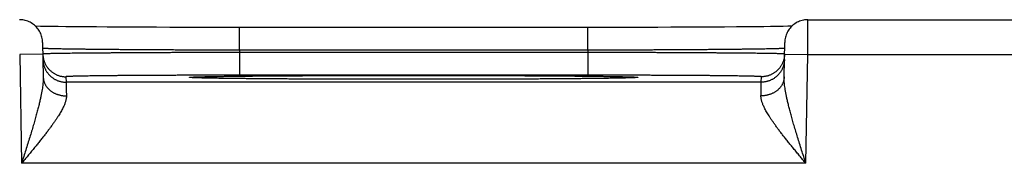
# Model space of a CAD drawing. Header units: inches. Extents: x 0 to 34, y 0 to 22.
# Tile 79 of 105: x 17.29 to 18.141, y 18.853 to 18.977. Entities that reach past the tile are written whole.
import ezdxf

# ---------------------------------------------------------------- set-up
doc = ezdxf.new("R2010")
doc.units = ezdxf.units.IN
doc.header["$LTSCALE"] = 1.87
doc.header["$MEASUREMENT"] = 0
doc.layers.get('0').update_dxf_attribs({"linetype": 'CONTINUOUS'})

msp = doc.modelspace()

# ---------------------------------------------------------------- linework, layer by layer
at = {"color": 7, "linetype": 'CONTINUOUS'}
for p, q in [((17.97097, 18.97675), (18.22, 18.97675)), ((17.31321, 18.97094), (17.30822, 18.97102)), ((17.31777, 18.97087), (17.31321, 18.97094)), ((17.32327, 18.97079), (17.31777, 18.97087)), ((17.33003, 18.97071), (17.32327, 18.97079)), ((17.33832, 18.97063), (17.33003, 18.97071)), ((17.3484, 18.97053), (17.33832, 18.97063)), ((17.35646, 18.97047), (17.3484, 18.97053)), ((17.36567, 18.97041), (17.35646, 18.97047)), ((17.37572, 18.97034), (17.36567, 18.97041)), ((17.3862, 18.97029), (17.37572, 18.97034)), ((17.39708, 18.97024), (17.3862, 18.97029)), ((17.4083, 18.97019), (17.39708, 18.97024)), ((17.41984, 18.97016), (17.4083, 18.97019)), ((17.43163, 18.97013), (17.41984, 18.97016)), ((17.44362, 18.9701), (17.43163, 18.97013)), ((17.45577, 18.97008), (17.44362, 18.9701)), ((17.46802, 18.97007), (17.45577, 18.97008)), ((17.48008, 18.97007), (17.46802, 18.97007)), ((17.48008, 18.95042), (17.48008, 18.97007)), ((17.79297, 18.97007), (17.48008, 18.97007)), ((17.78088, 18.95042), (17.78088, 18.97007)), ((17.80523, 18.97008), (17.79297, 18.97007)), ((17.81739, 18.9701), (17.80523, 18.97008)), ((17.82935, 18.97013), (17.81739, 18.9701)), ((17.84122, 18.97016), (17.82935, 18.97013)), ((17.85273, 18.97019), (17.84122, 18.97016)), ((17.86745, 18.97025), (17.85273, 18.97019)), ((17.87946, 18.97031), (17.86745, 18.97025)), ((17.88976, 18.97037), (17.87946, 18.97031)), ((17.89882, 18.97043), (17.88976, 18.97037)), ((17.90935, 18.97051), (17.89882, 18.97043)), ((17.91836, 18.97058), (17.90935, 18.97051)), ((17.92612, 18.97066), (17.91836, 18.97058)), ((17.93282, 18.97073), (17.92612, 18.97066)), ((17.93863, 18.97081), (17.93282, 18.97073)), ((17.94474, 18.97089), (17.93863, 18.97081)), ((17.94966, 18.97097), (17.94474, 18.97089)), ((17.95369, 18.97104), (17.94966, 18.97097)), ((17.95706, 18.97111), (17.95369, 18.97104)), ((17.30999, 18.9571), (17.31051, 18.92734)), ((17.95046, 18.92734), (17.95097, 18.9571)), ((17.78088, 18.95042), (17.48009, 18.95042)), ((17.48012, 18.94849), (17.48012, 18.92884)), ((17.78085, 18.94849), (17.48012, 18.94849)), ((17.78085, 18.94849), (17.78085, 18.92884)), ((17.31017, 18.9471), (17.29017, 18.94675)), ((17.29017, 18.94675), (17.29181, 18.85286)), ((17.9508, 18.9471), (17.9708, 18.94675)), ((17.96916, 18.85286), (17.9708, 18.94675)), ((17.9708, 18.94675), (18.22017, 18.94675)), ((17.33016, 18.92753), (17.33025, 18.92285)), ((17.93072, 18.92285), (17.33025, 18.92285)), ((17.43904, 18.92677), (17.43901, 18.92677)), ((17.43936, 18.92675), (17.4392, 18.92676)), ((17.43958, 18.92673), (17.43936, 18.92675)), ((17.43985, 18.92672), (17.43958, 18.92673)), ((17.44019, 18.9267), (17.43985, 18.92672)), ((17.44083, 18.92667), (17.44019, 18.9267)), ((17.44163, 18.92663), (17.44083, 18.92667)), ((17.4426, 18.92659), (17.44163, 18.92663)), ((17.4442, 18.92654), (17.4426, 18.92659)), ((17.44623, 18.92648), (17.4442, 18.92654)), ((17.44877, 18.92641), (17.44623, 18.92648)), ((17.45191, 18.92634), (17.44877, 18.92641)), ((17.45575, 18.92627), (17.45191, 18.92634)), ((17.46055, 18.92619), (17.45575, 18.92627)), ((17.46656, 18.9261), (17.46055, 18.92619)), ((17.47199, 18.92603), (17.46656, 18.9261)), ((17.47828, 18.92595), (17.47199, 18.92603)), ((17.48565, 18.92587), (17.47828, 18.92595)), ((17.78085, 18.92884), (17.48012, 18.92884)), ((17.4945, 18.92579), (17.48565, 18.92587)), ((17.50558, 18.9257), (17.4945, 18.92579)), ((17.51447, 18.92564), (17.50558, 18.9257)), ((17.52456, 18.92558), (17.51447, 18.92564)), ((17.53525, 18.92552), (17.52456, 18.92558)), ((17.54628, 18.92547), (17.53525, 18.92552)), ((17.55769, 18.92543), (17.54628, 18.92547)), ((17.5694, 18.92539), (17.55769, 18.92543)), ((17.58136, 18.92536), (17.5694, 18.92539)), ((17.59352, 18.92534), (17.58136, 18.92536)), ((17.60583, 18.92532), (17.59352, 18.92534)), ((17.61825, 18.92531), (17.60583, 18.92532)), ((17.63048, 18.92531), (17.61825, 18.92531)), ((17.64274, 18.92531), (17.63048, 18.92531)), ((17.65517, 18.92532), (17.64274, 18.92531)), ((17.6675, 18.92534), (17.65517, 18.92532)), ((17.67967, 18.92536), (17.6675, 18.92534)), ((17.69163, 18.92539), (17.67967, 18.92536)), ((17.70334, 18.92543), (17.69163, 18.92539)), ((17.71475, 18.92547), (17.70334, 18.92543)), ((17.72578, 18.92552), (17.71475, 18.92547)), ((17.73657, 18.92558), (17.72578, 18.92552)), ((17.7465, 18.92564), (17.73657, 18.92558)), ((17.75489, 18.9257), (17.7465, 18.92564)), ((17.76511, 18.92578), (17.75489, 18.9257)), ((17.77351, 18.92586), (17.76511, 18.92578)), ((17.78061, 18.92593), (17.77351, 18.92586)), ((17.78858, 18.92602), (17.78061, 18.92593)), ((17.79518, 18.92611), (17.78858, 18.92602)), ((17.80063, 18.92619), (17.79518, 18.92611)), ((17.80511, 18.92627), (17.80063, 18.92619)), ((17.80791, 18.92632), (17.80511, 18.92627)), ((17.81102, 18.92639), (17.80791, 18.92632)), ((17.81409, 18.92646), (17.81102, 18.92639)), ((17.81632, 18.92653), (17.81409, 18.92646)), ((17.81802, 18.92658), (17.81632, 18.92653)), ((17.81913, 18.92662), (17.81802, 18.92658)), ((17.82005, 18.92666), (17.81913, 18.92662)), ((17.82063, 18.92669), (17.82005, 18.92666)), ((17.8211, 18.92672), (17.82063, 18.92669)), ((17.82136, 18.92673), (17.8211, 18.92672)), ((17.82158, 18.92675), (17.82136, 18.92673)), ((17.82175, 18.92676), (17.82158, 18.92675)), ((17.82187, 18.92677), (17.82175, 18.92676)), ((17.82194, 18.92677), (17.82187, 18.92677)), ((17.82196, 18.92677), (17.82194, 18.92677)), ((17.82196, 18.92677), (17.82196, 18.92677)), ((17.93072, 18.92285), (17.9308, 18.92753)), ((17.96916, 18.85286), (17.29181, 18.85286))]:
    msp.add_line(p, q, dxfattribs=at)
for points in [[(17.30999, 18.9571), (17.30994, 18.95823), (17.30983, 18.95935), (17.30965, 18.96047), (17.30941, 18.96157), (17.3091, 18.96266), (17.30874, 18.96373), (17.30832, 18.96477), (17.30784, 18.96579), (17.3073, 18.96679), (17.3067, 18.96775), (17.30605, 18.96867), (17.30536, 18.96956), (17.30461, 18.97041), (17.30381, 18.97121), (17.30298, 18.97197), (17.3021, 18.97267), (17.30118, 18.97333), (17.30022, 18.97394), (17.29924, 18.97449), (17.29822, 18.97498), (17.29718, 18.97541), (17.29612, 18.97579), (17.29503, 18.97611), (17.29393, 18.97636), (17.29282, 18.97655), (17.29169, 18.97668), (17.29057, 18.97674), (17.29, 18.97675)], [(17.97097, 18.97675), (17.9704, 18.97674), (17.96927, 18.97668), (17.96815, 18.97655), (17.96704, 18.97636), (17.96594, 18.97611), (17.96485, 18.97579), (17.96379, 18.97541), (17.96275, 18.97498), (17.96173, 18.97449), (17.96074, 18.97394), (17.95979, 18.97333), (17.95887, 18.97267), (17.95799, 18.97197), (17.95715, 18.97121), (17.95636, 18.97041), (17.95561, 18.96956), (17.95491, 18.96867), (17.95427, 18.96775), (17.95367, 18.96679), (17.95313, 18.96579), (17.95265, 18.96477), (17.95223, 18.96373), (17.95186, 18.96266), (17.95156, 18.96157), (17.95132, 18.96047), (17.95114, 18.95935), (17.95103, 18.95823), (17.95097, 18.9571)], [(17.30822, 18.97102), (17.3042, 18.97111), (17.30391, 18.97111)], [(17.4392, 18.92676), (17.43908, 18.92677), (17.43904, 18.92677)]]:
    msp.add_lwpolyline(points, dxfattribs=at)
for points, knots in [([(17.9708, 18.94675), (17.9708, 18.94726), (17.97081, 18.94827), (17.97081, 18.9498), (17.97082, 18.95131), (17.97083, 18.95281), (17.97084, 18.9543), (17.97085, 18.95577), (17.97086, 18.95721), (17.97087, 18.95863), (17.97087, 18.96001), (17.97088, 18.96137), (17.97089, 18.96268), (17.9709, 18.96395), (17.9709, 18.96518), (17.97091, 18.96636), (17.97092, 18.96749), (17.97092, 18.96856), (17.97093, 18.96958), (17.97094, 18.97054), (17.97094, 18.97144), (17.97095, 18.97227), (17.97095, 18.97304), (17.97095, 18.97374), (17.97096, 18.97437), (17.97096, 18.97493), (17.97096, 18.97541), (17.97097, 18.97582), (17.97097, 18.97616), (17.97097, 18.9764), (17.97097, 18.97662), (17.97097, 18.97666), (17.97097, 18.97675), (17.97097, 18.97675)], [0, 0, 0, 0, 0.050879, 0.101655, 0.152189, 0.202342, 0.251975, 0.300953, 0.349146, 0.396429, 0.44268, 0.487778, 0.53161, 0.574064, 0.615034, 0.654415, 0.6921, 0.727988, 0.761984, 0.794003, 0.823964, 0.851786, 0.877396, 0.900728, 0.921721, 0.940321, 0.956479, 0.970154, 0.981309, 0.989917, 0.995954, 0.999404, 1, 1, 1, 1]), ([(17.48009, 18.95042), (17.47819, 18.95042), (17.47441, 18.95043), (17.46874, 18.95045), (17.46308, 18.95046), (17.45744, 18.95048), (17.45182, 18.9505), (17.44624, 18.95051), (17.44069, 18.95054), (17.43519, 18.95056), (17.42974, 18.95058), (17.42434, 18.95061), (17.41901, 18.95063), (17.41374, 18.95066), (17.40855, 18.95069), (17.40343, 18.95072), (17.39841, 18.95075), (17.39347, 18.95078), (17.38864, 18.95081), (17.3839, 18.95085), (17.37927, 18.95088), (17.37476, 18.95092), (17.37036, 18.95095), (17.36609, 18.95099), (17.36194, 18.95103), (17.35793, 18.95107), (17.35405, 18.95111), (17.35031, 18.95115), (17.34672, 18.95119), (17.34328, 18.95123), (17.33999, 18.95127), (17.33685, 18.95132), (17.33387, 18.95136), (17.33106, 18.9514), (17.32842, 18.95145), (17.32594, 18.95149), (17.32363, 18.95154), (17.3215, 18.95158), (17.31955, 18.95163), (17.31778, 18.95167), (17.31619, 18.95172), (17.31478, 18.95176), (17.31355, 18.95181), (17.31252, 18.95185), (17.31166, 18.95189), (17.31101, 18.95194), (17.3105, 18.95197), (17.3103, 18.95202), (17.31018, 18.95203)], [0, 0, 0, 0, 0.033435, 0.066827, 0.100144, 0.13335, 0.166408, 0.199283, 0.231936, 0.264329, 0.296426, 0.328192, 0.359594, 0.390598, 0.421165, 0.451259, 0.480848, 0.509901, 0.538385, 0.566265, 0.593506, 0.62008, 0.645961, 0.671122, 0.695534, 0.719169, 0.742, 0.764002, 0.78515, 0.805424, 0.824802, 0.843263, 0.860785, 0.877344, 0.892923, 0.907506, 0.921076, 0.933619, 0.945118, 0.955561, 0.964937, 0.973236, 0.980449, 0.986568, 0.991585, 0.995497, 0.998302, 1, 1, 1, 1]), ([(17.48012, 18.94849), (17.47822, 18.94849), (17.47444, 18.94848), (17.46876, 18.94847), (17.4631, 18.94845), (17.45746, 18.94844), (17.45185, 18.94842), (17.44626, 18.9484), (17.44072, 18.94839), (17.43522, 18.94837), (17.42976, 18.94835), (17.42437, 18.94833), (17.41904, 18.9483), (17.41377, 18.94828), (17.40859, 18.94826), (17.40348, 18.94823), (17.39845, 18.94821), (17.39352, 18.94818), (17.38869, 18.94815), (17.38395, 18.94813), (17.37933, 18.9481), (17.37482, 18.94807), (17.37042, 18.94804), (17.36615, 18.94801), (17.36201, 18.94798), (17.35799, 18.94795), (17.35412, 18.94792), (17.35038, 18.94789), (17.34679, 18.94785), (17.34335, 18.94782), (17.34006, 18.94779), (17.33692, 18.94776), (17.33395, 18.94772), (17.33114, 18.94769), (17.32849, 18.94766), (17.32602, 18.94762), (17.32371, 18.94759), (17.32158, 18.94755), (17.31963, 18.94752), (17.31786, 18.94749), (17.31627, 18.94745), (17.31486, 18.94742), (17.31363, 18.94738), (17.3126, 18.94735), (17.31174, 18.94732), (17.31109, 18.94728), (17.31058, 18.94727), (17.31039, 18.94722), (17.31026, 18.94722)], [0, 0, 0, 0, 0.033448, 0.066862, 0.100201, 0.133425, 0.166497, 0.19938, 0.232039, 0.264438, 0.296543, 0.328315, 0.359716, 0.390712, 0.421272, 0.451361, 0.480946, 0.509991, 0.538463, 0.566332, 0.593571, 0.620147, 0.646028, 0.671185, 0.695589, 0.719218, 0.742045, 0.764046, 0.785197, 0.805473, 0.82485, 0.843306, 0.860821, 0.877378, 0.892957, 0.907539, 0.921107, 0.933647, 0.945146, 0.95559, 0.964967, 0.973266, 0.980477, 0.986594, 0.99161, 0.995518, 0.998315, 1, 1, 1, 1]), ([(17.48009, 18.95042), (17.48009, 18.95021), (17.48009, 18.94979), (17.48011, 18.94914), (17.48011, 18.94871), (17.48012, 18.94849)], [0, 0, 0, 0, 0.326582, 0.65987, 1, 1, 1, 1]), ([(17.78088, 18.95042), (17.78088, 18.95021), (17.78087, 18.94979), (17.78086, 18.94914), (17.78085, 18.94871), (17.78085, 18.94849)], [0, 0, 0, 0, 0.326893, 0.660185, 1, 1, 1, 1]), ([(17.95071, 18.94722), (17.95058, 18.94722), (17.95039, 18.94727), (17.94987, 18.94728), (17.94923, 18.94732), (17.94837, 18.94735), (17.94733, 18.94738), (17.94611, 18.94742), (17.9447, 18.94745), (17.94311, 18.94749), (17.94134, 18.94752), (17.93938, 18.94755), (17.93725, 18.94759), (17.93495, 18.94762), (17.93247, 18.94766), (17.92983, 18.94769), (17.92702, 18.94772), (17.92404, 18.94776), (17.92091, 18.94779), (17.91762, 18.94782), (17.91417, 18.94785), (17.91058, 18.94789), (17.90685, 18.94792), (17.90297, 18.94795), (17.89896, 18.94798), (17.89481, 18.94801), (17.89054, 18.94804), (17.88615, 18.94807), (17.88164, 18.9481), (17.87701, 18.94813), (17.87228, 18.94815), (17.86745, 18.94818), (17.86251, 18.94821), (17.85749, 18.94823), (17.85238, 18.94826), (17.84719, 18.94828), (17.84193, 18.9483), (17.8366, 18.94833), (17.8312, 18.94835), (17.82575, 18.94837), (17.82025, 18.94839), (17.81471, 18.9484), (17.80912, 18.94842), (17.80351, 18.94844), (17.79786, 18.94845), (17.7922, 18.94847), (17.78653, 18.94848), (17.78274, 18.94849), (17.78085, 18.94849)], [0, 0, 0, 0, 0.001685, 0.004482, 0.00839, 0.013405, 0.019522, 0.026734, 0.035033, 0.044411, 0.054856, 0.066355, 0.078896, 0.092466, 0.107049, 0.12263, 0.139189, 0.156706, 0.175164, 0.194544, 0.214823, 0.235976, 0.257978, 0.280806, 0.304435, 0.328841, 0.353997, 0.379878, 0.406452, 0.433689, 0.461556, 0.490026, 0.519069, 0.548652, 0.578739, 0.609296, 0.64029, 0.671689, 0.70346, 0.735563, 0.767961, 0.800619, 0.833501, 0.866574, 0.899799, 0.933139, 0.966552, 1, 1, 1, 1]), ([(17.95079, 18.95203), (17.95067, 18.95202), (17.95047, 18.95197), (17.94996, 18.95194), (17.94931, 18.95189), (17.94845, 18.95185), (17.94742, 18.95181), (17.94619, 18.95176), (17.94478, 18.95172), (17.94319, 18.95167), (17.94142, 18.95163), (17.93946, 18.95158), (17.93733, 18.95154), (17.93503, 18.95149), (17.93255, 18.95145), (17.92991, 18.9514), (17.92709, 18.95136), (17.92412, 18.95132), (17.92098, 18.95127), (17.91769, 18.95123), (17.91425, 18.95119), (17.91065, 18.95115), (17.90692, 18.95111), (17.90304, 18.95107), (17.89902, 18.95103), (17.89488, 18.95099), (17.8906, 18.95095), (17.88621, 18.95092), (17.88169, 18.95088), (17.87707, 18.95085), (17.87233, 18.95081), (17.86749, 18.95078), (17.86256, 18.95075), (17.85753, 18.95072), (17.85242, 18.95069), (17.84723, 18.95066), (17.84196, 18.95063), (17.83663, 18.95061), (17.83123, 18.95058), (17.82578, 18.95056), (17.82028, 18.95054), (17.81473, 18.95051), (17.80915, 18.9505), (17.80353, 18.95048), (17.79789, 18.95046), (17.79223, 18.95045), (17.78656, 18.95043), (17.78277, 18.95042), (17.78088, 18.95042)], [0, 0, 0, 0, 0.001699, 0.004504, 0.008417, 0.013435, 0.019554, 0.026767, 0.035066, 0.044442, 0.054884, 0.066383, 0.078925, 0.092496, 0.10708, 0.12266, 0.139221, 0.156744, 0.175207, 0.194586, 0.214862, 0.236013, 0.258017, 0.280851, 0.304487, 0.328898, 0.354056, 0.379935, 0.406508, 0.433747, 0.461626, 0.490108, 0.51916, 0.548747, 0.57884, 0.609406, 0.64041, 0.671814, 0.703582, 0.735681, 0.768078, 0.800733, 0.833608, 0.866664, 0.899866, 0.933179, 0.966567, 1, 1, 1, 1]), ([(17.31017, 18.9471), (17.31018, 18.94676), (17.31021, 18.94605), (17.31032, 18.94497), (17.31049, 18.94387), (17.31072, 18.94279), (17.31102, 18.94172), (17.31137, 18.94067), (17.31178, 18.93963), (17.31225, 18.93863), (17.31277, 18.93765), (17.31334, 18.9367), (17.31397, 18.93578), (17.31464, 18.9349), (17.31537, 18.93406), (17.31614, 18.93326), (17.31695, 18.9325), (17.31781, 18.9318), (17.3187, 18.93113), (17.31962, 18.93052), (17.32058, 18.92997), (17.32157, 18.92946), (17.32259, 18.92901), (17.32363, 18.92862), (17.32468, 18.92829), (17.32576, 18.92801), (17.32685, 18.9278), (17.32795, 18.92765), (17.32905, 18.92755), (17.32979, 18.92753), (17.33016, 18.92753)], [0, 0, 0, 0, 0.033068, 0.068879, 0.104691, 0.140503, 0.176314, 0.212126, 0.247938, 0.28375, 0.319562, 0.355374, 0.391186, 0.426998, 0.46281, 0.498622, 0.534434, 0.570247, 0.606059, 0.641872, 0.677684, 0.713497, 0.74931, 0.785123, 0.820935, 0.856748, 0.892561, 0.928374, 0.964187, 1, 1, 1, 1]), ([(17.31025, 18.9425), (17.31026, 18.94213), (17.31029, 18.9414), (17.3104, 18.94029), (17.31057, 18.93919), (17.31081, 18.93811), (17.3111, 18.93704), (17.31145, 18.93599), (17.31186, 18.93496), (17.31233, 18.93395), (17.31285, 18.93297), (17.31342, 18.93202), (17.31405, 18.9311), (17.31473, 18.93022), (17.31545, 18.92938), (17.31622, 18.92858), (17.31703, 18.92783), (17.31789, 18.92712), (17.31878, 18.92646), (17.31971, 18.92585), (17.32066, 18.92529), (17.32165, 18.92478), (17.32267, 18.92433), (17.32371, 18.92394), (17.32477, 18.92361), (17.32584, 18.92333), (17.32693, 18.92312), (17.32803, 18.92297), (17.32914, 18.92288), (17.32988, 18.92285), (17.33025, 18.92285)], [0, 0, 0, 0, 0.035714, 0.071427, 0.107141, 0.142855, 0.178568, 0.214282, 0.249996, 0.28571, 0.321424, 0.357138, 0.392852, 0.428566, 0.46428, 0.499994, 0.535708, 0.571423, 0.607137, 0.642852, 0.678566, 0.714281, 0.749996, 0.785711, 0.821425, 0.85714, 0.892855, 0.92857, 0.964285, 1, 1, 1, 1]), ([(17.95072, 18.9425), (17.95071, 18.94213), (17.95068, 18.9414), (17.95057, 18.94029), (17.9504, 18.93919), (17.95016, 18.93811), (17.94987, 18.93704), (17.94952, 18.93599), (17.94911, 18.93496), (17.94864, 18.93395), (17.94812, 18.93297), (17.94755, 18.93202), (17.94692, 18.9311), (17.94624, 18.93022), (17.94552, 18.92938), (17.94475, 18.92858), (17.94394, 18.92783), (17.94308, 18.92712), (17.94219, 18.92646), (17.94126, 18.92585), (17.9403, 18.92529), (17.93931, 18.92478), (17.9383, 18.92433), (17.93726, 18.92394), (17.9362, 18.92361), (17.93513, 18.92333), (17.93404, 18.92312), (17.93294, 18.92297), (17.93183, 18.92288), (17.93109, 18.92285), (17.93072, 18.92285)], [0, 0, 0, 0, 0.035714, 0.071427, 0.107141, 0.142855, 0.178568, 0.214282, 0.249996, 0.28571, 0.321424, 0.357138, 0.392852, 0.428566, 0.46428, 0.499994, 0.535708, 0.571423, 0.607137, 0.642852, 0.678566, 0.714281, 0.749996, 0.785711, 0.821425, 0.85714, 0.892855, 0.92857, 0.964285, 1, 1, 1, 1]), ([(17.9508, 18.9471), (17.95079, 18.94676), (17.95076, 18.94605), (17.95065, 18.94497), (17.95048, 18.94387), (17.95024, 18.94279), (17.94995, 18.94172), (17.9496, 18.94067), (17.94919, 18.93963), (17.94872, 18.93863), (17.9482, 18.93765), (17.94763, 18.9367), (17.947, 18.93578), (17.94632, 18.9349), (17.9456, 18.93406), (17.94483, 18.93326), (17.94402, 18.9325), (17.94316, 18.9318), (17.94227, 18.93113), (17.94134, 18.93052), (17.94039, 18.92997), (17.9394, 18.92946), (17.93838, 18.92901), (17.93734, 18.92862), (17.93628, 18.92829), (17.93521, 18.92801), (17.93412, 18.9278), (17.93302, 18.92765), (17.93191, 18.92755), (17.93117, 18.92753), (17.9308, 18.92753)], [0, 0, 0, 0, 0.033068, 0.068879, 0.104691, 0.140503, 0.176314, 0.212126, 0.247938, 0.28375, 0.319562, 0.355374, 0.391186, 0.426998, 0.46281, 0.498622, 0.534434, 0.570247, 0.606059, 0.641872, 0.677684, 0.713497, 0.74931, 0.785123, 0.820935, 0.856748, 0.892561, 0.928374, 0.964187, 1, 1, 1, 1]), ([(17.31051, 18.92734), (17.31052, 18.92682), (17.31052, 18.92571), (17.31044, 18.92396), (17.31029, 18.92204), (17.31007, 18.91994), (17.30975, 18.91763), (17.30934, 18.91511), (17.30883, 18.91236), (17.30821, 18.90935), (17.30747, 18.90608), (17.30662, 18.90251), (17.30563, 18.89867), (17.30452, 18.89453), (17.30328, 18.8901), (17.30191, 18.8854), (17.30043, 18.88043), (17.29885, 18.87522), (17.29717, 18.86982), (17.29543, 18.86426), (17.29363, 18.85859), (17.29242, 18.85478), (17.29181, 18.85286)], [0, 0, 0, 0, 0.020453, 0.04308, 0.068045, 0.095504, 0.125628, 0.158656, 0.194888, 0.234643, 0.278218, 0.325753, 0.37732, 0.432972, 0.492681, 0.556339, 0.623811, 0.694676, 0.768335, 0.844169, 0.921581, 1, 1, 1, 1]), ([(17.31051, 18.92734), (17.31052, 18.92703), (17.31055, 18.92642), (17.31066, 18.9255), (17.31083, 18.92458), (17.31106, 18.92368), (17.31135, 18.92279), (17.3117, 18.92191), (17.31211, 18.92105), (17.31258, 18.92022), (17.3131, 18.9194), (17.31367, 18.91861), (17.3143, 18.91785), (17.31497, 18.91712), (17.3157, 18.91642), (17.31647, 18.91576), (17.31728, 18.91514), (17.31814, 18.91455), (17.31903, 18.914), (17.31996, 18.9135), (17.32092, 18.91304), (17.32191, 18.91262), (17.32292, 18.91225), (17.32396, 18.91193), (17.32502, 18.91166), (17.3261, 18.91144), (17.32719, 18.91126), (17.32829, 18.91114), (17.3294, 18.91107), (17.33014, 18.91106), (17.33051, 18.91106)], [0, 0, 0, 0, 0.032392, 0.064828, 0.097353, 0.130008, 0.162834, 0.195869, 0.229146, 0.262697, 0.296548, 0.33072, 0.365232, 0.400096, 0.435322, 0.470911, 0.506865, 0.543176, 0.579837, 0.616833, 0.654147, 0.691759, 0.729644, 0.767777, 0.806127, 0.844665, 0.883356, 0.922166, 0.96106, 1, 1, 1, 1]), ([(17.48012, 18.92884), (17.47841, 18.92884), (17.475, 18.92884), (17.46989, 18.92884), (17.46479, 18.92884), (17.4597, 18.92883), (17.45464, 18.92882), (17.44962, 18.92882), (17.44462, 18.92881), (17.43967, 18.92879), (17.43477, 18.92878), (17.42991, 18.92877), (17.42512, 18.92875), (17.42039, 18.92873), (17.41573, 18.92872), (17.41115, 18.9287), (17.40664, 18.92867), (17.40223, 18.92865), (17.3979, 18.92863), (17.39367, 18.9286), (17.38954, 18.92858), (17.38551, 18.92855), (17.3816, 18.92852), (17.3778, 18.92849), (17.37412, 18.92846), (17.37056, 18.92843), (17.36713, 18.92839), (17.36384, 18.92836), (17.36067, 18.92833), (17.35765, 18.92829), (17.35477, 18.92825), (17.35204, 18.92821), (17.34945, 18.92818), (17.34702, 18.92814), (17.34475, 18.9281), (17.34263, 18.92806), (17.34067, 18.92802), (17.33887, 18.92797), (17.33724, 18.92793), (17.33578, 18.92789), (17.33448, 18.92785), (17.33335, 18.9278), (17.3324, 18.92776), (17.33161, 18.92772), (17.33101, 18.92767), (17.33055, 18.92764), (17.33034, 18.92759), (17.33016, 18.92757), (17.33016, 18.92753)], [0, 0, 0, 0, 0.034116, 0.068221, 0.102261, 0.136182, 0.169931, 0.203461, 0.236747, 0.269767, 0.30249, 0.334865, 0.366841, 0.398384, 0.42946, 0.460037, 0.490076, 0.519543, 0.548402, 0.576624, 0.604175, 0.631023, 0.657134, 0.682477, 0.707025, 0.730748, 0.753619, 0.775614, 0.796707, 0.816869, 0.836077, 0.854309, 0.871548, 0.887772, 0.90296, 0.917094, 0.93016, 0.942145, 0.953035, 0.962811, 0.971459, 0.978973, 0.985349, 0.990581, 0.99466, 0.99758, 0.999347, 1, 1, 1, 1]), ([(17.33025, 18.92285), (17.33025, 18.92283), (17.33025, 18.92273), (17.33025, 18.92252), (17.33026, 18.9222), (17.33027, 18.92175), (17.33028, 18.92119), (17.3303, 18.92051), (17.33032, 18.91971), (17.33034, 18.9188), (17.33036, 18.91778), (17.33039, 18.91664), (17.33041, 18.9154), (17.33044, 18.91404), (17.33048, 18.91259), (17.3305, 18.91158), (17.33051, 18.91106)], [0, 0, 0, 0, 0.007241, 0.024667, 0.052254, 0.089957, 0.137707, 0.195422, 0.263008, 0.340354, 0.427306, 0.523679, 0.6293, 0.744009, 0.867638, 1, 1, 1, 1]), ([(17.43901, 18.92674), (17.43895, 18.92674), (17.43862, 18.92676), (17.4381, 18.9268), (17.43746, 18.92683), (17.43711, 18.92693), (17.4368, 18.9269), (17.4368, 18.92709), (17.43711, 18.92706), (17.43746, 18.92716), (17.4381, 18.92719), (17.4389, 18.92725), (17.43991, 18.9273), (17.44112, 18.92735), (17.44253, 18.92741), (17.44414, 18.92746), (17.44594, 18.92751), (17.44794, 18.92756), (17.45013, 18.92761), (17.4525, 18.92766), (17.45507, 18.92771), (17.45781, 18.92776), (17.46074, 18.92781), (17.46385, 18.92786), (17.46713, 18.9279), (17.47058, 18.92795), (17.4742, 18.92799), (17.47799, 18.92804), (17.48193, 18.92808), (17.48603, 18.92812), (17.49029, 18.92816), (17.49469, 18.9282), (17.49923, 18.92824), (17.50391, 18.92828), (17.50872, 18.92831), (17.51366, 18.92834), (17.51872, 18.92838), (17.5239, 18.92841), (17.52919, 18.92844), (17.53458, 18.92846), (17.54008, 18.92849), (17.54568, 18.92852), (17.55136, 18.92854), (17.55712, 18.92856), (17.56296, 18.92858), (17.56888, 18.9286), (17.57485, 18.92861), (17.58089, 18.92863), (17.58698, 18.92864), (17.59311, 18.92865), (17.59928, 18.92866), (17.60549, 18.92867), (17.61172, 18.92868), (17.61797, 18.92868), (17.62422, 18.92869), (17.6284, 18.92869), (17.63048, 18.92869)], [0, 0, 0, 0, 0.000917, 0.005061, 0.008178, 0.01027, 0.011345, 0.011624, 0.012699, 0.01479, 0.017909, 0.022053, 0.027222, 0.033411, 0.040613, 0.04882, 0.058024, 0.068215, 0.079385, 0.09152, 0.104608, 0.118634, 0.133583, 0.149443, 0.166195, 0.183822, 0.202304, 0.221622, 0.241756, 0.262687, 0.284391, 0.306847, 0.330028, 0.353911, 0.378472, 0.403685, 0.429523, 0.455958, 0.48296, 0.510503, 0.538564, 0.567116, 0.596122, 0.625546, 0.655359, 0.685535, 0.716045, 0.746853, 0.777923, 0.809225, 0.840731, 0.872412, 0.904224, 0.936122, 0.968063, 1, 1, 1, 1]), ([(17.63048, 18.92531), (17.6284, 18.92531), (17.62422, 18.92531), (17.61797, 18.92531), (17.61172, 18.92531), (17.60549, 18.92532), (17.59928, 18.92533), (17.59311, 18.92534), (17.58697, 18.92535), (17.58089, 18.92536), (17.57485, 18.92538), (17.56888, 18.92539), (17.56296, 18.92541), (17.55712, 18.92543), (17.55136, 18.92545), (17.54568, 18.92548), (17.54008, 18.9255), (17.53458, 18.92553), (17.52919, 18.92555), (17.5239, 18.92558), (17.51872, 18.92561), (17.51366, 18.92565), (17.50872, 18.92568), (17.5039, 18.92572), (17.49923, 18.92575), (17.49468, 18.92579), (17.49028, 18.92583), (17.48603, 18.92587), (17.48193, 18.92591), (17.47799, 18.92595), (17.4742, 18.926), (17.47058, 18.92604), (17.46713, 18.92609), (17.46385, 18.92613), (17.46074, 18.92618), (17.45781, 18.92623), (17.45507, 18.92628), (17.4525, 18.92633), (17.45013, 18.92638), (17.44794, 18.92643), (17.44594, 18.92648), (17.44414, 18.92653), (17.44253, 18.92659), (17.44112, 18.92664), (17.43997, 18.92669), (17.43929, 18.92672), (17.43901, 18.92674)], [0, 0, 0, 0, 0.032688, 0.065381, 0.09803, 0.130591, 0.163018, 0.195266, 0.227304, 0.259102, 0.290631, 0.321855, 0.352739, 0.383253, 0.41337, 0.443058, 0.47228, 0.501001, 0.529192, 0.556832, 0.583894, 0.610345, 0.636151, 0.661286, 0.685729, 0.709455, 0.732439, 0.754654, 0.776076, 0.796683, 0.816455, 0.83537, 0.853411, 0.870556, 0.886789, 0.90209, 0.916444, 0.929838, 0.942259, 0.953691, 0.964123, 0.973542, 0.981941, 0.989313, 0.995648, 1, 1, 1, 1]), ([(17.63048, 18.92869), (17.63257, 18.92869), (17.63674, 18.92869), (17.643, 18.92868), (17.64925, 18.92868), (17.65548, 18.92867), (17.66169, 18.92866), (17.66786, 18.92865), (17.67399, 18.92864), (17.68008, 18.92863), (17.68612, 18.92861), (17.69209, 18.9286), (17.698, 18.92858), (17.70385, 18.92856), (17.70961, 18.92854), (17.71529, 18.92852), (17.72089, 18.92849), (17.72638, 18.92846), (17.73178, 18.92844), (17.73707, 18.92841), (17.74225, 18.92838), (17.74731, 18.92834), (17.75225, 18.92831), (17.75706, 18.92828), (17.76174, 18.92824), (17.76628, 18.9282), (17.77068, 18.92816), (17.77494, 18.92812), (17.77904, 18.92808), (17.78298, 18.92804), (17.78676, 18.92799), (17.79038, 18.92795), (17.79384, 18.9279), (17.79712, 18.92786), (17.80023, 18.92781), (17.80315, 18.92776), (17.8059, 18.92771), (17.80847, 18.92766), (17.81084, 18.92761), (17.81303, 18.92756), (17.81503, 18.92751), (17.81683, 18.92746), (17.81844, 18.92741), (17.81985, 18.92735), (17.82106, 18.9273), (17.82207, 18.92725), (17.82287, 18.92719), (17.82351, 18.92716), (17.82385, 18.92706), (17.82417, 18.92709), (17.82417, 18.9269), (17.82385, 18.92693), (17.82351, 18.92683), (17.82287, 18.9268), (17.82235, 18.92676), (17.82202, 18.92674), (17.82196, 18.92674)], [0, 0, 0, 0, 0.031939, 0.063881, 0.095782, 0.127596, 0.159279, 0.190788, 0.222091, 0.25316, 0.283966, 0.314473, 0.344648, 0.374462, 0.403887, 0.432895, 0.461447, 0.489509, 0.517054, 0.54406, 0.570501, 0.596345, 0.621559, 0.646117, 0.669999, 0.69318, 0.715636, 0.737342, 0.758272, 0.778407, 0.797725, 0.816207, 0.833834, 0.850587, 0.866447, 0.881397, 0.895423, 0.90851, 0.920645, 0.931816, 0.942008, 0.951212, 0.959419, 0.966621, 0.972811, 0.97798, 0.982125, 0.985243, 0.987334, 0.988409, 0.988689, 0.989763, 0.991855, 0.994973, 0.999117, 1, 1, 1, 1]), ([(17.82196, 18.92674), (17.82168, 18.92672), (17.821, 18.92669), (17.81985, 18.92664), (17.81844, 18.92659), (17.81683, 18.92653), (17.81503, 18.92648), (17.81303, 18.92643), (17.81084, 18.92638), (17.80847, 18.92633), (17.8059, 18.92628), (17.80316, 18.92623), (17.80023, 18.92618), (17.79712, 18.92613), (17.79384, 18.92609), (17.79039, 18.92604), (17.78676, 18.926), (17.78298, 18.92595), (17.77904, 18.92591), (17.77494, 18.92587), (17.77068, 18.92583), (17.76628, 18.92579), (17.76174, 18.92575), (17.75706, 18.92572), (17.75225, 18.92568), (17.74731, 18.92565), (17.74225, 18.92561), (17.73707, 18.92558), (17.73178, 18.92555), (17.72638, 18.92553), (17.72089, 18.9255), (17.71529, 18.92548), (17.70961, 18.92545), (17.70385, 18.92543), (17.69801, 18.92541), (17.69209, 18.92539), (17.68612, 18.92538), (17.68008, 18.92536), (17.67399, 18.92535), (17.66786, 18.92534), (17.66169, 18.92533), (17.65548, 18.92532), (17.64925, 18.92531), (17.643, 18.92531), (17.63674, 18.92531), (17.63257, 18.92531), (17.63048, 18.92531)], [0, 0, 0, 0, 0.004386, 0.010721, 0.018092, 0.026491, 0.035911, 0.046341, 0.057773, 0.070193, 0.083588, 0.097942, 0.113243, 0.129474, 0.14662, 0.16466, 0.183576, 0.203348, 0.223954, 0.245376, 0.26759, 0.290572, 0.314298, 0.338741, 0.363878, 0.389683, 0.416129, 0.443185, 0.470822, 0.499012, 0.527732, 0.556954, 0.586641, 0.616756, 0.647269, 0.678153, 0.709379, 0.74091, 0.77271, 0.804746, 0.836992, 0.869417, 0.901975, 0.934623, 0.967313, 1, 1, 1, 1]), ([(17.9308, 18.92753), (17.9308, 18.92757), (17.93063, 18.92759), (17.93042, 18.92764), (17.92995, 18.92767), (17.92936, 18.92772), (17.92857, 18.92776), (17.92761, 18.9278), (17.92649, 18.92785), (17.92519, 18.92789), (17.92373, 18.92793), (17.9221, 18.92797), (17.9203, 18.92802), (17.91834, 18.92806), (17.91622, 18.9281), (17.91394, 18.92814), (17.91151, 18.92818), (17.90893, 18.92821), (17.90619, 18.92825), (17.90332, 18.92829), (17.90029, 18.92833), (17.89713, 18.92836), (17.89383, 18.92839), (17.8904, 18.92843), (17.88685, 18.92846), (17.88317, 18.92849), (17.87937, 18.92852), (17.87545, 18.92855), (17.87143, 18.92858), (17.8673, 18.9286), (17.86307, 18.92863), (17.85874, 18.92865), (17.85432, 18.92867), (17.84982, 18.9287), (17.84523, 18.92872), (17.84058, 18.92873), (17.83585, 18.92875), (17.83105, 18.92877), (17.8262, 18.92878), (17.82129, 18.92879), (17.81634, 18.92881), (17.81135, 18.92882), (17.80632, 18.92882), (17.80126, 18.92883), (17.79618, 18.92884), (17.79108, 18.92884), (17.78597, 18.92884), (17.78256, 18.92884), (17.78085, 18.92884)], [0, 0, 0, 0, 0.000653, 0.002421, 0.005342, 0.009421, 0.014653, 0.02103, 0.028545, 0.037193, 0.046969, 0.057859, 0.069845, 0.082911, 0.097046, 0.112235, 0.128459, 0.145698, 0.163931, 0.183139, 0.203302, 0.224395, 0.24639, 0.269262, 0.292985, 0.317533, 0.342877, 0.368989, 0.395836, 0.423387, 0.451609, 0.48047, 0.509937, 0.539976, 0.570552, 0.601629, 0.633171, 0.665148, 0.697523, 0.730246, 0.763267, 0.796553, 0.830084, 0.863832, 0.897752, 0.93179, 0.965891, 1, 1, 1, 1]), ([(17.95045, 18.92734), (17.95045, 18.92703), (17.95042, 18.92642), (17.95031, 18.9255), (17.95014, 18.92458), (17.94991, 18.92368), (17.94962, 18.92279), (17.94927, 18.92191), (17.94886, 18.92105), (17.94839, 18.92022), (17.94787, 18.9194), (17.9473, 18.91861), (17.94667, 18.91785), (17.94599, 18.91712), (17.94527, 18.91642), (17.9445, 18.91576), (17.94369, 18.91514), (17.94283, 18.91455), (17.94194, 18.914), (17.94101, 18.9135), (17.94005, 18.91304), (17.93906, 18.91262), (17.93804, 18.91225), (17.93701, 18.91193), (17.93595, 18.91166), (17.93487, 18.91144), (17.93378, 18.91126), (17.93268, 18.91114), (17.93157, 18.91107), (17.93083, 18.91106), (17.93046, 18.91106)], [0, 0, 0, 0, 0.032391, 0.064827, 0.097351, 0.130006, 0.162832, 0.195867, 0.229144, 0.262694, 0.296544, 0.330717, 0.365228, 0.400093, 0.435318, 0.470908, 0.506861, 0.543173, 0.579833, 0.616829, 0.654144, 0.691755, 0.729641, 0.767774, 0.806125, 0.844663, 0.883355, 0.922165, 0.961059, 1, 1, 1, 1]), ([(17.93046, 18.91106), (17.93047, 18.91158), (17.93049, 18.91259), (17.93053, 18.91404), (17.93056, 18.9154), (17.93058, 18.91664), (17.93061, 18.91778), (17.93063, 18.9188), (17.93065, 18.91971), (17.93067, 18.92051), (17.93069, 18.92119), (17.9307, 18.92175), (17.93071, 18.9222), (17.93072, 18.92252), (17.93072, 18.92273), (17.93072, 18.92283), (17.93072, 18.92285)], [0, 0, 0, 0, 0.132369, 0.25601, 0.37073, 0.476358, 0.57273, 0.659675, 0.737013, 0.804593, 0.862303, 0.91005, 0.947749, 0.975334, 0.992759, 1, 1, 1, 1]), ([(17.96916, 18.85286), (17.96855, 18.85478), (17.96734, 18.85859), (17.96554, 18.86426), (17.9638, 18.86982), (17.96212, 18.87522), (17.96054, 18.88043), (17.95905, 18.8854), (17.95769, 18.8901), (17.95645, 18.89453), (17.95534, 18.89867), (17.95435, 18.90251), (17.95349, 18.90608), (17.95276, 18.90935), (17.95214, 18.91236), (17.95163, 18.91511), (17.95122, 18.91763), (17.9509, 18.91994), (17.95067, 18.92204), (17.95053, 18.92396), (17.95045, 18.92571), (17.95045, 18.92682), (17.95046, 18.92734)], [0, 0, 0, 0, 0.078419, 0.155831, 0.231666, 0.305324, 0.376189, 0.443661, 0.507319, 0.567028, 0.62268, 0.674247, 0.721782, 0.765357, 0.805113, 0.841344, 0.874373, 0.904496, 0.931956, 0.95692, 0.979547, 1, 1, 1, 1]), ([(17.33051, 18.91106), (17.33052, 18.91076), (17.33051, 18.91014), (17.33042, 18.90918), (17.33025, 18.90816), (17.33001, 18.90708), (17.32968, 18.90593), (17.32927, 18.9047), (17.32876, 18.9034), (17.32816, 18.90201), (17.32746, 18.90053), (17.32665, 18.89896), (17.32573, 18.8973), (17.3247, 18.89553), (17.32354, 18.89366), (17.32226, 18.89167), (17.32085, 18.88957), (17.3193, 18.88735), (17.31763, 18.88501), (17.31581, 18.88256), (17.31387, 18.87999), (17.3118, 18.87731), (17.3096, 18.87452), (17.3073, 18.87163), (17.30488, 18.86864), (17.30238, 18.86559), (17.29981, 18.86247), (17.29718, 18.8593), (17.29451, 18.85609), (17.29271, 18.85394), (17.29181, 18.85286)], [0, 0, 0, 0, 0.012735, 0.026307, 0.040849, 0.056493, 0.073361, 0.091587, 0.111319, 0.132689, 0.155792, 0.180714, 0.207577, 0.236506, 0.267628, 0.301054, 0.336853, 0.375072, 0.415754, 0.458914, 0.504511, 0.552484, 0.602758, 0.655183, 0.709509, 0.765466, 0.822772, 0.881147, 0.940315, 1, 1, 1, 1]), ([(17.96916, 18.85286), (17.96826, 18.85394), (17.96646, 18.85609), (17.96379, 18.8593), (17.96116, 18.86247), (17.95858, 18.86559), (17.95608, 18.86864), (17.95367, 18.87163), (17.95136, 18.87452), (17.94917, 18.87731), (17.9471, 18.87999), (17.94516, 18.88256), (17.94334, 18.88501), (17.94167, 18.88735), (17.94012, 18.88957), (17.93871, 18.89167), (17.93743, 18.89366), (17.93627, 18.89553), (17.93523, 18.8973), (17.93432, 18.89896), (17.93351, 18.90053), (17.9328, 18.90201), (17.9322, 18.9034), (17.9317, 18.9047), (17.93129, 18.90593), (17.93096, 18.90708), (17.93072, 18.90816), (17.93055, 18.90918), (17.93046, 18.91014), (17.93045, 18.91076), (17.93046, 18.91106)], [0, 0, 0, 0, 0.059685, 0.118853, 0.177228, 0.234535, 0.290492, 0.344817, 0.397242, 0.447516, 0.495489, 0.541086, 0.584246, 0.624928, 0.663147, 0.698946, 0.732372, 0.763494, 0.792424, 0.819286, 0.844209, 0.867311, 0.888681, 0.908413, 0.92664, 0.943508, 0.959151, 0.973694, 0.987265, 1, 1, 1, 1])]:
    msp.add_open_spline(points, degree=3, knots=knots, dxfattribs=at)
for points in [[(17.31018, 18.95203), (17.31013, 18.95204), (17.31008, 18.95204), (17.31008, 18.95208)], [(17.95089, 18.95208), (17.95089, 18.95204), (17.95084, 18.95204), (17.95079, 18.95203)], [(17.31026, 18.94722), (17.31022, 18.94722), (17.31017, 18.94722), (17.31017, 18.94718)], [(17.31017, 18.94718), (17.31017, 18.94716), (17.31017, 18.94713), (17.31017, 18.9471)], [(17.9508, 18.94718), (17.9508, 18.94722), (17.95075, 18.94722), (17.95071, 18.94722)], [(17.9508, 18.94718), (17.9508, 18.94716), (17.9508, 18.94713), (17.9508, 18.9471)]]:
    msp.add_open_spline(points, degree=3, dxfattribs=at)

doc.saveas('drawing.dxf')
